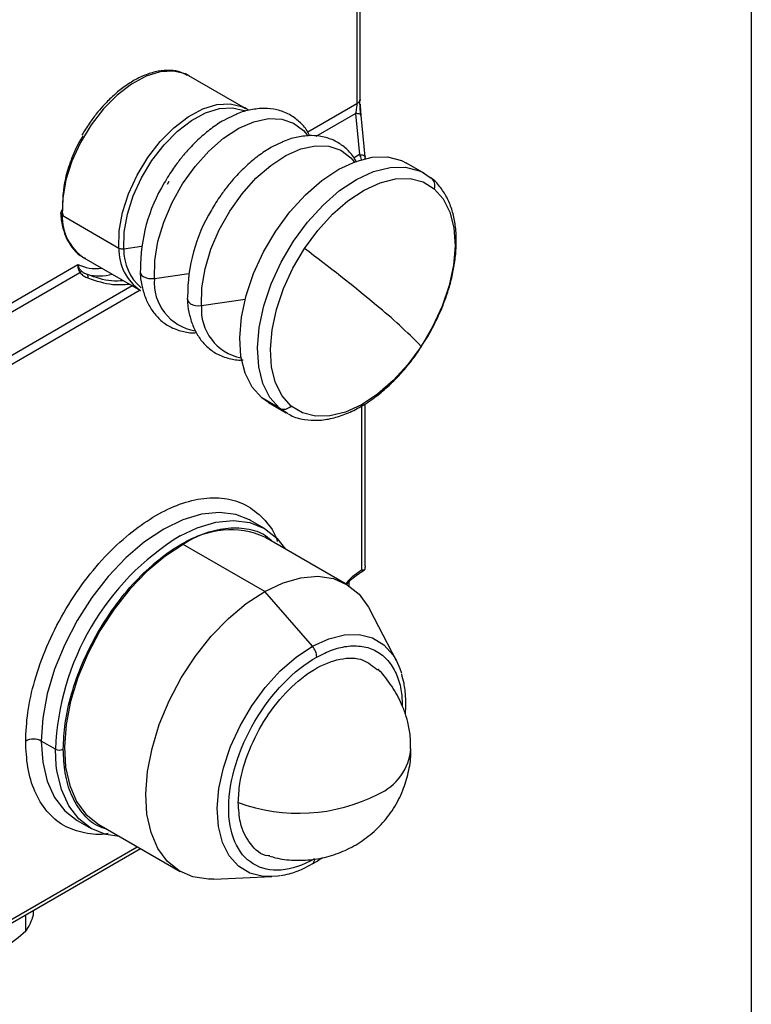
# Model space of a CAD drawing. Header units: millimetres. Extents: x 19 to 819, y 19 to 629.
# Tile 21 of 26: x 753 to 819, y 376 to 465. Entities that reach past the tile are written whole.
import ezdxf

# ---------------------------------------------------------------- set-up
doc = ezdxf.new("R2010")
doc.units = ezdxf.units.MM
doc.header["$LTSCALE"] = 3
doc.layers.add('TEXT', color=140, linetype='Continuous', lineweight=25)

msp = doc.modelspace()

# ---------------------------------------------------------------- linework, layer by layer
for p, q in [((783.797, 457.637), (783.797, 468.391)), ((783.504, 467.914), (783.504, 457.229)), ((773.455, 456.789), (768.336, 459.744)), ((783.79, 457.708), (783.793, 457.51)), ((779.064, 454.666), (783.504, 457.229)), ((779.821, 454.287), (783.388, 456.345)), ((783.388, 456.345), (783.761, 452.619)), ((784.256, 452.43), (783.883, 456.156)), ((783.761, 452.619), (783.256, 452.327)), ((784.261, 452.259), (784.261, 452.33)), ((789.613, 450.925), (788.008, 451.851)), ((789.443, 451.018), (790.214, 450.504)), ((766.505, 450.197), (766.353, 449.919)), ((757.012, 447.068), (756.883, 447.566)), ((756.883, 447.131), (762.003, 444.176)), ((762.443, 444.107), (764.055, 444.343)), ((758.836, 443.289), (763.956, 440.334)), ((742.961, 433.824), (758.306, 442.682)), ((743.492, 433.314), (758.486, 441.97)), ((765.21, 441.428), (768.316, 441.883)), ((763.218, 440.76), (746.532, 431.127)), ((763.925, 440.351), (746.74, 430.43)), ((769.472, 438.968), (773.407, 439.544)), ((789.504, 435.54), (789.98, 436.28)), ((789.297, 435.218), (789.504, 435.54)), ((776.512, 429.695), (774.908, 430.622)), ((775.509, 430.2), (774.908, 430.622)), ((775.509, 430.2), (777.114, 429.274)), ((783.968, 415.105), (783.968, 429.912)), ((784.261, 415.449), (784.261, 430.105)), ((777.283, 429.181), (776.512, 429.695)), ((773.885, 419.548), (773.794, 419.6)), ((775.158, 418.814), (773.885, 419.548)), ((782.541, 413.801), (775.187, 418.047)), ((775.18, 413.138), (767.827, 417.383)), ((783.982, 414.947), (783.989, 414.95)), ((783.989, 414.95), (784.159, 415.048)), ((782.812, 413.633), (782.812, 414.001)), ((779.493, 408.172), (775.18, 413.138)), ((787.087, 406.869), (784.667, 411.511)), ((756.268, 398.872), (754.995, 399.606)), ((756.346, 397.394), (756.268, 398.872)), ((758.237, 392.441), (759.509, 391.706)), ((758.237, 392.441), (758.328, 392.389)), ((760.188, 392.065), (767.542, 387.82)), ((747.823, 380.573), (763.959, 389.888)), ((748.03, 381.031), (763.666, 390.057)), ((770.589, 387.123), (775.818, 387.35)), ((753.6, 382.416), (753.6, 383.908)), ((754.295, 383.914), (754.295, 384.31))]:
    msp.add_line(p, q)
at = {"flags": 128}
for points in [[(768.336, 459.744), (768.01, 459.908), (766.938, 460.174), (765.738, 460.107), (764.455, 459.71), (763.139, 458.999), (761.84, 457.999), (760.608, 456.751), (759.491, 455.301), (758.531, 453.706), (757.765, 452.027), (757.223, 450.328), (756.925, 448.675), (756.883, 447.131)], [(762.003, 444.176), (762.044, 445.72), (762.342, 447.373), (762.884, 449.072), (763.65, 450.751), (764.61, 452.346), (765.727, 453.796), (766.959, 455.044), (768.258, 456.043), (769.575, 456.755), (770.857, 457.152), (772.058, 457.219), (773.083, 456.972)], [(762.443, 444.107), (762.483, 445.616), (762.774, 447.232), (763.304, 448.893), (764.053, 450.535), (764.991, 452.094), (766.084, 453.511), (767.288, 454.731), (768.558, 455.708), (769.845, 456.404), (771.099, 456.792), (772.272, 456.857), (773.319, 456.597), (773.407, 456.557)], [(773.083, 456.972), (773.129, 456.953), (773.455, 456.789)], [(765.21, 441.428), (765.246, 443.035), (765.533, 444.753), (766.062, 446.523), (766.816, 448.285), (767.767, 449.979), (768.885, 451.547), (770.131, 452.937), (771.461, 454.1), (772.833, 454.997), (774.197, 455.597), (775.509, 455.881), (776.723, 455.838), (777.797, 455.47), (778.697, 454.789), (779.027, 454.398)], [(783.883, 456.156), (783.881, 456.166), (783.862, 456.204), (783.825, 456.238), (783.769, 456.269), (783.695, 456.295), (783.606, 456.317), (783.503, 456.334), (783.388, 456.345)], [(769.472, 438.968), (769.507, 440.575), (769.794, 442.293), (770.324, 444.063), (771.077, 445.825), (772.029, 447.519), (773.146, 449.087), (774.392, 450.477), (775.723, 451.64), (777.094, 452.537), (778.459, 453.137), (779.77, 453.421), (780.984, 453.378), (782.059, 453.01), (782.958, 452.329), (783.275, 451.956)], [(774.908, 430.622), (774.042, 431.593), (773.411, 432.852), (773.033, 434.359), (772.921, 436.068), (773.077, 437.928), (773.497, 439.883), (774.167, 441.872), (775.069, 443.835), (776.174, 445.713), (777.448, 447.448), (778.854, 448.988), (780.347, 450.287), (781.884, 451.304), (783.417, 452.008), (784.899, 452.379), (786.286, 452.405), (787.536, 452.086), (788.008, 451.851)], [(783.761, 452.619), (783.876, 452.607), (783.979, 452.59), (784.069, 452.568), (784.142, 452.542), (784.198, 452.511), (784.236, 452.477), (784.254, 452.44), (784.256, 452.43)], [(784.261, 452.329), (784.256, 452.27), (784.253, 452.258)], [(776.512, 429.695), (775.647, 430.667), (775.015, 431.926), (774.638, 433.433), (774.525, 435.142), (774.681, 437.002), (775.101, 438.956), (775.772, 440.945), (776.673, 442.909), (777.778, 444.786), (779.053, 446.522), (780.458, 448.062), (781.952, 449.361), (783.488, 450.378), (785.021, 451.082), (786.503, 451.453), (787.89, 451.479), (789.14, 451.16), (789.443, 451.018)], [(778.769, 444.132), (779.972, 445.769), (781.298, 447.223), (782.707, 448.448), (784.157, 449.407), (785.603, 450.072), (787.002, 450.422), (788.311, 450.447), (789.49, 450.145), (790.503, 449.526)], [(790.503, 449.526), (791.32, 448.609), (791.915, 447.422), (792.272, 446), (792.378, 444.387), (792.231, 442.632), (791.835, 440.788), (791.202, 438.911), (790.351, 437.059), (789.309, 435.287)], [(777.575, 429.893), (776.758, 430.81), (776.162, 431.997), (775.806, 433.419), (775.7, 435.032), (775.847, 436.787), (776.243, 438.631), (776.876, 440.507), (777.727, 442.36), (778.769, 444.132)], [(763.957, 442.222), (763.92, 442.053), (763.92, 442.029)], [(763.92, 442.029), (763.951, 441.886), (764.05, 441.732), (764.209, 441.6), (764.419, 441.498), (764.666, 441.433), (764.936, 441.41), (765.21, 441.428)], [(768.218, 439.762), (768.181, 439.593), (768.181, 439.569)], [(768.181, 439.569), (768.213, 439.426), (768.311, 439.272), (768.47, 439.14), (768.68, 439.038), (768.928, 438.973), (769.197, 438.95), (769.472, 438.968)], [(789.309, 435.287), (788.106, 433.65), (786.78, 432.196), (785.37, 430.971), (783.921, 430.012), (782.474, 429.347), (781.076, 428.997), (779.767, 428.972), (778.588, 429.274), (777.575, 429.893)], [(773.794, 419.6), (772.566, 420.088), (771.085, 420.281), (769.481, 420.122), (767.792, 419.616), (766.061, 418.774), (764.33, 417.617), (762.641, 416.174), (761.037, 414.48), (759.556, 412.578), (758.236, 410.513), (757.108, 408.338), (756.201, 406.104), (755.536, 403.868), (755.131, 401.684), (754.995, 399.606)], [(767.532, 418.151), (769.065, 418.881), (770.753, 419.387), (772.358, 419.546), (773.838, 419.353), (775.159, 418.813), (776.287, 417.939), (777.065, 416.962)], [(767.827, 417.383), (766.166, 416.299), (764.542, 414.938), (762.996, 413.333), (761.566, 411.525), (760.286, 409.557), (759.189, 407.479), (758.301, 405.34), (757.644, 403.195), (757.234, 401.096), (757.082, 399.094), (757.19, 397.239), (757.558, 395.576), (758.174, 394.147), (759.025, 392.987), (760.089, 392.123), (760.188, 392.065)], [(775.18, 413.138), (776.838, 413.919), (778.451, 414.377), (779.98, 414.501), (781.388, 414.288), (782.639, 413.743), (783.703, 412.88), (784.554, 411.719), (784.667, 411.511)], [(770.589, 387.123), (770.102, 387.12), (768.695, 387.333), (767.443, 387.878), (766.379, 388.741), (765.528, 389.902), (764.912, 391.331), (764.544, 392.994), (764.436, 394.849), (764.588, 396.851), (764.998, 398.95), (765.655, 401.095), (766.543, 403.233), (767.64, 405.312), (768.92, 407.279), (770.35, 409.088), (771.896, 410.692), (773.52, 412.054), (775.18, 413.138)], [(779.493, 408.172), (780.966, 408.85), (782.39, 409.209), (783.723, 409.236), (784.924, 408.931), (785.956, 408.303), (786.789, 407.371), (787.087, 406.869)], [(775.818, 387.35), (775.041, 387.374), (773.84, 387.679), (772.807, 388.307), (771.974, 389.239), (771.367, 390.446), (771.002, 391.892), (770.893, 393.533), (771.041, 395.319), (771.443, 397.195), (772.086, 399.106), (772.95, 400.992), (774.011, 402.796), (775.234, 404.464), (776.583, 405.945), (778.017, 407.193), (779.493, 408.172)], [(787.087, 406.869), (787.397, 406.164), (787.533, 405.752)], [(754.995, 399.606), (755.131, 397.686), (755.536, 395.97), (756.201, 394.501), (757.108, 393.315), (758.236, 392.441), (758.237, 392.441)], [(762.066, 390.981), (760.829, 391.167), (759.509, 391.707), (758.381, 392.58), (757.474, 393.766), (756.809, 395.235), (756.404, 396.951), (756.346, 397.394)], [(776.533, 387.425), (776.374, 387.401), (775.818, 387.35)]]:
    msp.add_lwpolyline(points, dxfattribs=at)
for centre, radius, start, end in [((783.284, 457.696), 0.516, 295.22262, 353.45724), ((782.385, 451.813), 1.595, 13.14844, 30.35973), ((789.774, 449.842), 0.795, 336.57635, 56.37362), ((778.78, 442.376), 14.824, 148.80139, 180.59554), ((756.979, 447.349), 0.238, 113.98072, 246.22566), ((761.354, 446.986), 4.473, 178.1426, 235.74831), ((783.041, 439.916), 14.824, 148.80139, 180.59554), ((766.473, 444.031), 4.473, 178.1426, 235.74831), ((762.325, 444.799), 0.702, 242.61851, 279.61751), ((681.752, 314.429), 161.973, 50.26362, 53.20379), ((766.961, 444.003), 4.519, 178.68528, 229.28306), ((757.353, 443.467), 1.878, 307.13268, 312.39447), ((760.215, 446.665), 5.003, 257.80992, 283.76444), ((758.862, 441.575), 0.358, 342.70771, 33.99988), ((769.628, 441.066), 4.432, 175.31539, 260.43854), ((773.902, 438.609), 4.445, 175.36573, 258.96497), ((756.634, 403.841), 45.348, 43.9021, 50.80182), ((776.908, 430.527), 0.92, 244.56521, 316.46228), ((772.098, 411.148), 7.559, 65.88489, 124.41431), ((779.967, 397.955), 23.717, 121.62276, 177.78591), ((783.882, 415.123), 0.203, 301.77036, 349.07412), ((778.346, 407.149), 1.537, 2.04249, 41.7259), ((754.288, 398.242), 1.537, 62.60967, 117.39033), ((756.621, 399.554), 0.769, 242.60967, 297.39033), ((783.447, 399.36), 4.966, 293.61341, 355.05934), ((778.236, 408.897), 15.821, 249.87569, 297.06899), ((779.164, 388.903), 0.513, 306.09419, 4.91395), ((749.188, 385.374), 5.312, 326.16232, 344.04076)]:
    msp.add_arc(centre, radius, start, end)
for points, knots in [([(768.186, 459.785), (768.007, 459.883), (767.536, 460.14), (766.64, 460.263), (765.575, 460.194), (764.484, 459.882), (763.408, 459.372), (762.381, 458.698), (761.427, 457.902), (760.626, 457.091), (759.935, 456.274), (759.284, 455.402), (758.877, 454.733), (758.653, 454.365)], [0, 0, 0, 0, 0.0662266, 0.1741829, 0.2813986, 0.3866654, 0.4894614, 0.5890217, 0.6828973, 0.7724836, 0.8379116, 0.910738, 1, 1, 1, 1]), ([(783.853, 456.214), (783.843, 456.335), (783.823, 456.569), (783.802, 456.927), (783.787, 457.263), (783.785, 457.452), (783.784, 457.545)], [0, 0, 0, 0, 0.270786, 0.52539, 0.766635, 1, 1, 1, 1]), ([(779.267, 454.294), (779.184, 454.457), (778.932, 454.953), (778.316, 455.63), (777.407, 456.298), (776.322, 456.706), (775.137, 456.841), (773.924, 456.697), (772.996, 456.453), (772.484, 456.197), (772.382, 456.146)], [0, 0, 0, 0, 0.0685797, 0.2082857, 0.3540217, 0.5115576, 0.6607357, 0.8116826, 0.9621552, 1, 1, 1, 1]), ([(773.724, 456.608), (773.709, 456.621), (773.515, 456.799), (773.262, 456.885), (773.03, 456.964)], [0, 0, 0, 0, 0.077683, 1, 1, 1, 1]), ([(783.504, 457.229), (783.504, 457.122), (783.494, 456.988), (783.454, 456.686), (783.424, 456.518), (783.388, 456.345)], [0, 0, 0, 0, 0.5, 0.5, 1, 1, 1, 1]), ([(783.804, 457.167), (783.807, 457.102), (783.815, 456.904), (783.841, 456.545), (783.867, 456.269), (783.88, 456.127)], [0, 0, 0, 0, 0.190348, 0.585586, 1, 1, 1, 1]), ([(772.382, 456.146), (772.082, 456.011), (771.39, 455.698), (770.346, 454.991), (769.272, 454.103), (768.361, 453.183), (767.589, 452.272), (766.841, 451.279), (766.374, 450.514), (766.1, 450.065)], [0, 0, 0, 0, 0.12724, 0.293179, 0.450991, 0.60619, 0.719474, 0.835267, 1, 1, 1, 1]), ([(758.747, 454.296), (758.643, 454.13), (758.213, 453.44), (757.664, 452.134), (756.959, 449.973), (756.913, 448.514), (756.883, 447.566)], [0, 0, 0, 0, 0.076857, 0.319901, 0.557894, 1, 1, 1, 1]), ([(783.489, 451.906), (783.418, 452.044), (783.178, 452.514), (782.576, 453.17), (781.668, 453.838), (780.583, 454.246), (779.398, 454.381), (778.186, 454.237), (777.258, 453.993), (776.746, 453.737), (776.643, 453.686)], [0, 0, 0, 0, 0.058922, 0.200076, 0.347324, 0.506493, 0.657218, 0.80973, 0.961763, 1, 1, 1, 1]), ([(776.643, 453.686), (776.343, 453.55), (775.652, 453.238), (774.607, 452.531), (773.533, 451.643), (772.622, 450.723), (771.85, 449.812), (771.102, 448.819), (770.636, 448.054), (770.361, 447.605)], [0, 0, 0, 0, 0.12724, 0.293179, 0.450991, 0.60619, 0.719474, 0.835267, 1, 1, 1, 1]), ([(784.259, 452.327), (784.26, 452.331), (784.266, 452.365), (784.257, 452.399), (784.249, 452.429)], [0, 0, 0, 0, 0.12479, 1, 1, 1, 1]), ([(791.237, 438.859), (791.388, 439.252), (791.7, 440.065), (792.061, 441.328), (792.335, 442.643), (792.489, 443.973), (792.509, 445.279), (792.383, 446.534), (792.101, 447.711), (791.658, 448.797), (791.023, 449.739), (790.512, 450.336), (790.176, 450.54), (790.16, 450.549)], [0, 0, 0, 0, 0.083732, 0.173459, 0.268692, 0.366959, 0.467414, 0.569523, 0.673032, 0.777958, 0.884742, 0.994604, 1, 1, 1, 1]), ([(756.753, 447.342), (756.764, 447.131), (756.793, 446.557), (756.997, 445.71), (757.358, 444.806), (757.896, 444.031), (758.444, 443.487), (758.859, 443.304), (758.986, 443.248)], [0, 0, 0, 0, 0.110939, 0.302091, 0.496835, 0.697127, 0.90738, 1, 1, 1, 1]), ([(758.306, 442.682), (758.289, 442.565), (758.293, 442.441), (758.351, 442.194), (758.406, 442.074), (758.486, 441.97)], [0, 0, 0, 0, 0.5, 0.5, 1, 1, 1, 1]), ([(758.306, 442.682), (758.631, 442.554), (759.29, 442.294), (760.071, 442.33), (760.467, 442.348)], [0, 0, 0, 0, 0.493789, 1, 1, 1, 1]), ([(758.619, 442.08), (758.6, 442.102), (758.558, 442.149), (758.485, 442.249), (758.408, 442.38), (758.356, 442.507), (758.324, 442.608), (758.312, 442.657), (758.306, 442.682)], [0, 0, 0, 0, 0.113015, 0.250166, 0.499395, 0.749281, 0.866357, 1, 1, 1, 1]), ([(758.486, 441.97), (758.577, 441.842), (758.697, 441.742), (758.942, 441.582), (759.071, 441.52), (759.204, 441.469)], [0, 0, 0, 0, 0.5, 0.5, 1, 1, 1, 1]), ([(759.159, 441.775), (759.057, 441.809), (758.959, 441.85), (758.774, 441.949), (758.685, 442.008), (758.619, 442.08)], [0, 0, 0, 0, 0.5, 0.5, 1, 1, 1, 1]), ([(762.429, 441.215), (762.066, 441.194), (760.991, 441.131), (759.888, 441.518), (759.159, 441.775)], [0, 0, 0, 0, 0.33795, 1, 1, 1, 1]), ([(759.204, 441.469), (759.954, 441.215), (761.215, 440.788), (762.445, 440.881), (762.943, 440.918)], [0, 0, 0, 0, 0.5952, 1, 1, 1, 1]), ([(763.935, 442.03), (763.937, 441.919), (763.947, 441.4), (764.115, 440.539), (764.454, 439.469), (764.977, 438.509), (765.685, 437.681), (766.601, 437.014), (767.686, 436.625), (768.519, 436.478), (768.967, 436.529), (769.015, 436.535)], [0, 0, 0, 0, 0.033982, 0.160354, 0.288545, 0.418721, 0.551875, 0.690778, 0.840926, 0.983109, 1, 1, 1, 1]), ([(768.196, 439.57), (768.198, 439.459), (768.209, 438.94), (768.377, 438.079), (768.715, 437.009), (769.238, 436.049), (769.946, 435.221), (770.862, 434.554), (771.948, 434.166), (772.762, 434.018), (773.191, 434.066), (773.22, 434.069)], [0, 0, 0, 0, 0.0342099, 0.1614282, 0.2904775, 0.4215248, 0.5555715, 0.695404, 0.8465583, 0.9896933, 1, 1, 1, 1]), ([(789.98, 436.28), (790.297, 436.872), (790.742, 437.703), (791.133, 438.576), (791.231, 438.842), (791.237, 438.859)], [0, 0, 0, 0, 0.697835, 0.980333, 1, 1, 1, 1]), ([(777.319, 429.188), (777.388, 429.145), (777.818, 428.87), (778.727, 428.653), (779.99, 428.561), (781.277, 428.75), (782.577, 429.171), (783.862, 429.808), (785.1, 430.625), (786.295, 431.61), (787.337, 432.648), (788.205, 433.671), (788.839, 434.484), (789.169, 435.013), (789.297, 435.218)], [0, 0, 0, 0, 0.020713, 0.130282, 0.231177, 0.332695, 0.433672, 0.533264, 0.630652, 0.724578, 0.822507, 0.894101, 0.958985, 1, 1, 1, 1]), ([(753.581, 399.606), (753.619, 400.458), (753.697, 402.211), (754.352, 405.123), (755.439, 408.187), (756.97, 411.245), (758.852, 414.098), (760.962, 416.578), (763.157, 418.573), (765.354, 420.074), (767.551, 421.11), (769.746, 421.649), (771.853, 421.602), (773.747, 420.933), (775.235, 419.603), (776.09, 418.458), (776.314, 417.681), (776.32, 417.658)], [0, 0, 0, 0, 0.066057, 0.13607, 0.208994, 0.283466, 0.357938, 0.430862, 0.500876, 0.566933, 0.632989, 0.703003, 0.775927, 0.850399, 0.924871, 0.997795, 1, 1, 1, 1]), ([(756.975, 398.872), (757.009, 399.646), (757.081, 401.242), (757.677, 403.891), (758.665, 406.679), (760.059, 409.462), (761.771, 412.057), (763.691, 414.314), (765.688, 416.13), (767.687, 417.496), (769.686, 418.437), (771.686, 418.932), (773.591, 418.869), (775.045, 418.434), (775.702, 417.823), (775.911, 417.628)], [0, 0, 0, 0, 0.07463, 0.153731, 0.23612, 0.320257, 0.404395, 0.486784, 0.565884, 0.640514, 0.715145, 0.794245, 0.876634, 0.960772, 1, 1, 1, 1]), ([(782.528, 413.809), (782.585, 413.89), (782.994, 414.469), (783.517, 414.811), (783.968, 415.105)], [0, 0, 0, 0, 0.139615, 1, 1, 1, 1]), ([(782.607, 413.918), (782.638, 413.961), (783.023, 414.499), (783.515, 414.815), (783.968, 415.105)], [0, 0, 0, 0, 0.080855, 1, 1, 1, 1]), ([(782.607, 413.791), (782.621, 413.807), (782.797, 414.016), (783.164, 414.36), (783.619, 414.733), (783.892, 414.883), (783.987, 414.935)], [0, 0, 0, 0, 0.031682, 0.412948, 0.795511, 1, 1, 1, 1]), ([(784.244, 415.45), (784.245, 415.336), (784.247, 415.21), (784.21, 415.093), (784.207, 415.081)], [0, 0, 0, 0, 0.8979579, 1, 1, 1, 1]), ([(779.882, 407.204), (780.361, 407.443), (781.347, 407.937), (782.804, 408.252), (784.203, 408.201), (785.445, 407.719), (786.45, 406.835), (787.154, 405.604), (787.558, 404.227), (787.597, 403.197), (787.614, 402.742)], [0, 0, 0, 0, 0.118709, 0.244528, 0.375578, 0.509409, 0.64324, 0.77429, 0.900109, 1, 1, 1, 1]), ([(779.676, 388.947), (777.593, 387.776), (775.606, 387.615), (772.699, 389.383), (771.898, 391.24), (771.953, 396.082), (772.806, 398.869), (775.791, 403.948), (777.799, 406.033), (779.882, 407.204)], [0, 0, 0, 0, 0.25, 0.25, 0.5, 0.5, 0.75, 0.75, 1, 1, 1, 1]), ([(772.793, 394.043), (772.823, 394.613), (772.9, 396.115), (773.692, 398.812), (775.245, 401.798), (777.319, 404.37), (779.672, 406.237), (782.021, 407.158), (784.056, 407.153), (784.959, 406.381), (785.367, 406.031)], [0, 0, 0, 0, 0.082314, 0.21677, 0.351227, 0.485684, 0.62014, 0.754597, 0.889054, 1, 1, 1, 1]), ([(787.041, 403.982), (786.7, 404.498), (786.217, 405.228), (785.631, 405.902), (785.428, 406.08), (785.418, 406.089)], [0, 0, 0, 0, 0.696331, 0.98476, 1, 1, 1, 1]), ([(787.88, 402.083), (787.889, 402.162), (787.949, 402.687), (787.923, 403.612), (787.82, 404.734), (787.635, 405.373), (787.557, 405.642)], [0, 0, 0, 0, 0.060664, 0.401571, 0.748136, 1, 1, 1, 1]), ([(788.366, 398.93), (788.366, 399.302), (788.366, 400.104), (788.144, 401.241), (787.76, 402.58), (787.32, 403.438), (787.041, 403.982)], [0, 0, 0, 0, 0.211218, 0.454141, 0.654237, 1, 1, 1, 1]), ([(761.03, 391.263), (761.027, 391.262), (760.262, 391.074), (758.863, 391.248), (756.967, 391.869), (755.439, 393.175), (754.352, 394.98), (753.697, 397.137), (753.619, 398.799), (753.581, 399.606)], [0, 0, 0, 0, 0.000724, 0.169853, 0.342572, 0.51529, 0.684419, 0.846798, 1, 1, 1, 1]), ([(760.912, 391.647), (760.639, 391.731), (759.781, 391.995), (758.675, 393.036), (757.675, 394.658), (757.082, 396.625), (757.01, 398.137), (756.975, 398.872)], [0, 0, 0, 0, 0.109276, 0.343286, 0.572432, 0.792433, 1, 1, 1, 1]), ([(775.654, 389.213), (775.821, 389.159), (776.518, 388.937), (777.824, 388.808), (779.53, 388.856), (781.238, 389.219), (782.88, 389.875), (784.399, 390.821), (785.744, 392.033), (786.865, 393.485), (787.691, 395.083), (788.191, 396.749), (788.407, 398.033), (788.374, 398.76), (788.366, 398.93)], [0, 0, 0, 0, 0.0285, 0.118352, 0.210547, 0.304395, 0.399484, 0.495618, 0.592784, 0.69118, 0.791332, 0.882232, 0.972448, 1, 1, 1, 1]), ([(775.657, 389.223), (775.604, 389.224), (774.857, 389.242), (773.837, 390.233), (772.921, 391.931), (772.83, 393.425), (772.793, 394.043)], [0, 0, 0, 0, 0.027346, 0.387141, 0.746936, 1, 1, 1, 1]), ([(779.457, 388.508), (779.615, 388.587), (779.932, 388.745), (780.239, 388.976), (780.393, 389.092)], [0, 0, 0, 0, 0.499455, 1, 1, 1, 1]), ([(776.597, 387.46), (776.863, 387.503), (777.549, 387.613), (778.514, 387.974), (779.198, 388.361), (779.457, 388.508)], [0, 0, 0, 0, 0.282444, 0.727418, 1, 1, 1, 1]), ([(753.6, 382.416), (752.975, 381.885), (752.346, 381.386), (751.079, 380.468), (750.441, 380.05), (749.797, 379.679)], [0, 0, 0, 0, 0.5, 0.5, 1, 1, 1, 1])]:
    msp.add_open_spline(points, degree=3, knots=knots)
for points in [[(783.968, 415.105), (784.01, 415.096), (784.048, 415.089), (784.081, 415.084)], [(784.081, 415.084), (784.133, 415.076), (784.175, 415.074), (784.207, 415.081)]]:
    msp.add_open_spline(points, degree=3)
at = {"layer": 'TEXT'}
msp.add_line((819.15, 628.65), (819.15, 19.05), dxfattribs=at)

doc.saveas('drawing.dxf')
